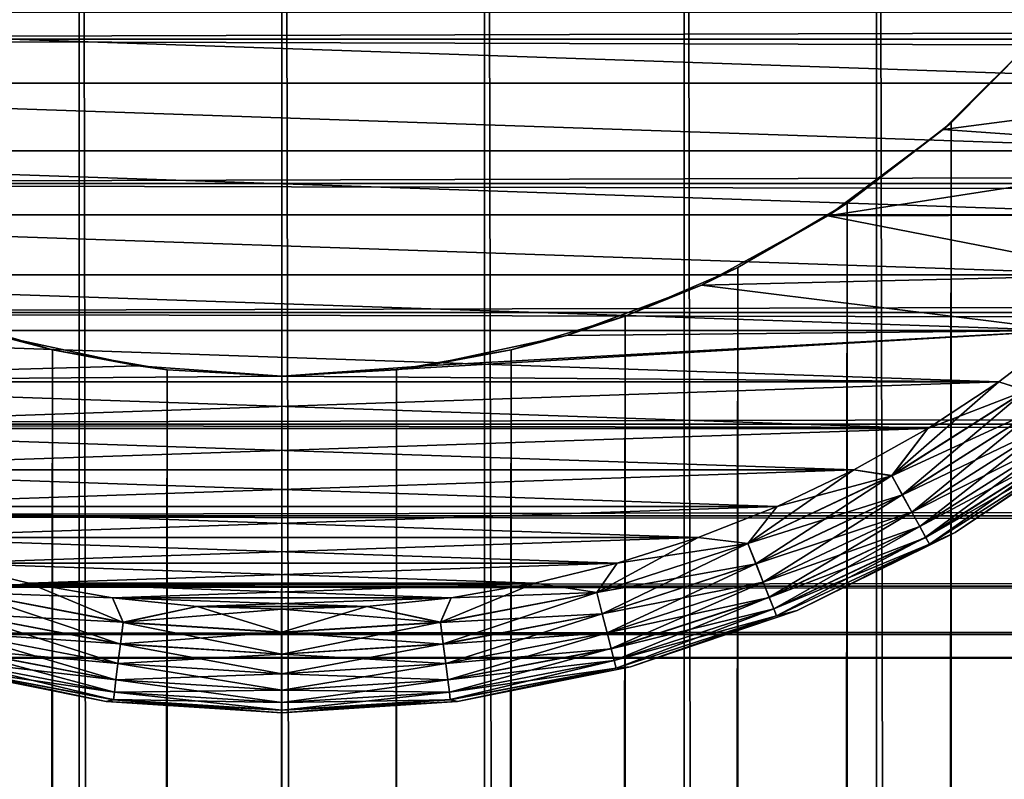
# Model space of a CAD drawing. Extents: x -265 to 265, y 0 to 1027.
# Tile 189 of 256: x -253 to -243, y 986 to 994. Entities that reach past the tile are written whole.
import ezdxf

# ---------------------------------------------------------------- set-up
doc = ezdxf.new("R2010")
doc.units = 0
doc.header["$LTSCALE"] = 41.718519
for name, color, linetype in [('4', 7, 'CONTINUOUS'), ('67', 7, 'CONTINUOUS'), ('68', 7, 'CONTINUOUS'), ('73', 7, 'CONTINUOUS'), ('74', 7, 'CONTINUOUS'), ('77', 7, 'CONTINUOUS'), ('78', 7, 'CONTINUOUS'), ('79', 7, 'CONTINUOUS'), ('80', 7, 'CONTINUOUS'), ('83', 7, 'CONTINUOUS'), ('84', 7, 'CONTINUOUS'), ('87', 7, 'CONTINUOUS'), ('88', 7, 'CONTINUOUS')]:
    doc.layers.add(name, color=color, linetype=linetype)

msp = doc.modelspace()

# ---------------------------------------------------------------- linework, layer by layer
at = {"layer": '4', "color": 7, "linetype": 'CONTINUOUS'}
for points in [[(-263, 993.5052, 16.8198), (-263, 995.02, 16.0349), (263, 993.5052, 16.8198), (-263, 993.5052, 16.8198)], [(263, 993.5052, 16.8198), (-263, 995.02, 16.0349), (263, 995.02, 16.0349), (263, 993.5052, 16.8198)], [(-263, 995.02, 38.9651), (-263, 993.5052, 38.1802), (263, 995.02, 38.9651), (-263, 995.02, 38.9651)], [(263, 995.02, 38.9651), (-263, 993.5052, 38.1802), (263, 993.5052, 38.1802), (263, 995.02, 38.9651)], [(-263, 992.1114, 17.8036), (-263, 993.5052, 16.8198), (263, 992.1114, 17.8036), (-263, 992.1114, 17.8036)], [(263, 992.1114, 17.8036), (-263, 993.5052, 16.8198), (263, 993.5052, 16.8198), (263, 992.1114, 17.8036)], [(-263, 993.5052, 38.1802), (-263, 992.1114, 37.1964), (263, 993.5052, 38.1802), (-263, 993.5052, 38.1802)], [(263, 993.5052, 38.1802), (-263, 992.1114, 37.1964), (263, 992.1114, 37.1964), (263, 993.5052, 38.1802)], [(-263, 990.8646, 18.9681), (-263, 992.1114, 17.8036), (263, 990.8646, 18.9681), (-263, 990.8646, 18.9681)], [(263, 990.8646, 18.9681), (-263, 992.1114, 17.8036), (263, 992.1114, 17.8036), (263, 990.8646, 18.9681)], [(-263, 992.1114, 37.1964), (-263, 990.8646, 36.0319), (263, 992.1114, 37.1964), (-263, 992.1114, 37.1964)], [(263, 992.1114, 37.1964), (-263, 990.8646, 36.0319), (263, 990.8646, 36.0319), (263, 992.1114, 37.1964)], [(-263, 989.7879, 20.2915), (-263, 990.8646, 18.9681), (263, 989.7879, 20.2915), (-263, 989.7879, 20.2915)], [(263, 989.7879, 20.2915), (-263, 990.8646, 18.9681), (263, 990.8646, 18.9681), (263, 989.7879, 20.2915)], [(-263, 990.8646, 36.0319), (-263, 989.7879, 34.7085), (263, 990.8646, 36.0319), (-263, 990.8646, 36.0319)], [(263, 990.8646, 36.0319), (-263, 989.7879, 34.7085), (263, 989.7879, 34.7085), (263, 990.8646, 36.0319)], [(-263, 988.9014, 21.7492), (-263, 989.7879, 20.2915), (263, 988.9014, 21.7492), (-263, 988.9014, 21.7492)], [(263, 988.9014, 21.7492), (-263, 989.7879, 20.2915), (263, 989.7879, 20.2915), (263, 988.9014, 21.7492)], [(-263, 989.7879, 34.7085), (-263, 988.9014, 33.2508), (263, 989.7879, 34.7085), (-263, 989.7879, 34.7085)], [(263, 989.7879, 34.7085), (-263, 988.9014, 33.2508), (263, 988.9014, 33.2508), (263, 989.7879, 34.7085)], [(-263, 988.2217, 23.314), (-263, 988.9014, 21.7492), (263, 988.2217, 23.314), (-263, 988.2217, 23.314)], [(263, 988.2217, 23.314), (-263, 988.9014, 21.7492), (263, 988.9014, 21.7492), (263, 988.2217, 23.314)], [(-263, 988.9014, 33.2508), (-263, 988.2217, 31.686), (263, 988.9014, 33.2508), (-263, 988.9014, 33.2508)], [(263, 988.9014, 33.2508), (-263, 988.2217, 31.686), (263, 988.2217, 31.686), (263, 988.9014, 33.2508)], [(-263, 987.7614, 24.9568), (-263, 988.2217, 23.314), (263, 987.7614, 24.9568), (-263, 987.7614, 24.9568)], [(263, 987.7614, 24.9568), (-263, 988.2217, 23.314), (263, 988.2217, 23.314), (263, 987.7614, 24.9568)], [(-263, 988.2217, 31.686), (-263, 987.7614, 30.0432), (263, 988.2217, 31.686), (-263, 988.2217, 31.686)], [(263, 988.2217, 31.686), (-263, 987.7614, 30.0432), (263, 987.7614, 30.0432), (263, 988.2217, 31.686)], [(-263, 987.5291, 26.647), (-263, 987.7614, 24.9568), (263, 987.5291, 26.647), (-263, 987.5291, 26.647)], [(263, 987.5291, 26.647), (-263, 987.7614, 24.9568), (263, 987.7614, 24.9568), (263, 987.5291, 26.647)], [(-263, 987.7614, 30.0432), (-263, 987.5291, 28.353), (263, 987.7614, 30.0432), (-263, 987.7614, 30.0432)], [(263, 987.7614, 30.0432), (-263, 987.5291, 28.353), (263, 987.5291, 28.353), (263, 987.7614, 30.0432)], [(-263, 987.5291, 28.353), (-263, 987.5291, 26.647), (263, 987.5291, 28.353), (-263, 987.5291, 28.353)], [(263, 987.5291, 28.353), (-263, 987.5291, 26.647), (263, 987.5291, 26.647), (263, 987.5291, 28.353)]]:
    msp.add_3dface(points, dxfattribs=at)
at = {"layer": '67', "color": 7, "linetype": 'CONTINUOUS'}
for points in [[(-253.8823, 1, 14.4889), (-251.9579, 1, 14.8717), (-253.8823, 1019, 14.4889), (-253.8823, 1, 14.4889)], [(-253.8823, 1019, 14.4889), (-251.9579, 1, 14.8717), (-251.9579, 1019, 14.8717), (-253.8823, 1019, 14.4889)], [(-251.9579, 1, 14.8717), (-250, 1, 15), (-251.9579, 1019, 14.8717), (-251.9579, 1, 14.8717)], [(-251.9579, 1019, 14.8717), (-250, 1, 15), (-250, 1019, 15), (-251.9579, 1019, 14.8717)], [(-250, 1, 15), (-248.0421, 1, 14.8717), (-250, 1019, 15), (-250, 1, 15)], [(-250, 1019, 15), (-248.0421, 1, 14.8717), (-248.0421, 1019, 14.8717), (-250, 1019, 15)], [(-248.0421, 1, 14.8717), (-246.1177, 1, 14.4889), (-248.0421, 1019, 14.8717), (-248.0421, 1, 14.8717)], [(-248.0421, 1019, 14.8717), (-246.1177, 1, 14.4889), (-246.1177, 1019, 14.4889), (-248.0421, 1019, 14.8717)], [(-246.1177, 1, 14.4889), (-244.2597, 1, 13.8582), (-246.1177, 1019, 14.4889), (-246.1177, 1, 14.4889)], [(-246.1177, 1019, 14.4889), (-244.2597, 1, 13.8582), (-244.2597, 1019, 13.8582), (-246.1177, 1019, 14.4889)], [(-244.2597, 1, 13.8582), (-242.5, 1, 12.9904), (-244.2597, 1019, 13.8582), (-244.2597, 1, 13.8582)], [(-244.2597, 1019, 13.8582), (-242.5, 1, 12.9904), (-242.5, 1019, 12.9904), (-244.2597, 1019, 13.8582)]]:
    msp.add_3dface(points, dxfattribs=at)
at = {"layer": '68', "color": 7, "linetype": 'CONTINUOUS'}
for points in [[(-243.5387, 992.6984, -13.537), (-242.6263, 993.621, -13.0625), (-243.5387, 27.3016, -13.537), (-243.5387, 992.6984, -13.537)], [(-243.5387, 27.3016, -13.537), (-242.6263, 993.621, -13.0625), (-242.6263, 26.379, -13.0625), (-243.5387, 27.3016, -13.537)], [(-244.5416, 991.9211, -13.9716), (-243.5387, 992.6984, -13.537), (-244.5416, 28.0789, -13.9716), (-244.5416, 991.9211, -13.9716)], [(-244.5416, 28.0789, -13.9716), (-243.5387, 992.6984, -13.537), (-243.5387, 27.3016, -13.537), (-244.5416, 28.0789, -13.9716)], [(-245.5991, 991.2997, -14.3399), (-244.5416, 991.9211, -13.9716), (-245.5991, 28.7003, -14.3399), (-245.5991, 991.2997, -14.3399)], [(-245.5991, 28.7003, -14.3399), (-244.5416, 991.9211, -13.9716), (-244.5416, 28.0789, -13.9716), (-245.5991, 28.7003, -14.3399)], [(-246.6856, 990.8306, -14.6292), (-245.5991, 991.2997, -14.3399), (-246.6856, 29.1694, -14.6292), (-246.6856, 990.8306, -14.6292)], [(-246.6856, 29.1694, -14.6292), (-245.5991, 991.2997, -14.3399), (-245.5991, 28.7003, -14.3399), (-246.6856, 29.1694, -14.6292)], [(-253.3144, 990.8306, -14.6292), (-252.2139, 990.5047, -14.8357), (-253.3144, 29.1694, -14.6292), (-253.3144, 990.8306, -14.6292)], [(-247.7861, 990.5047, -14.8357), (-246.6856, 990.8306, -14.6292), (-247.7861, 29.4953, -14.8357), (-247.7861, 990.5047, -14.8357)], [(-247.7861, 29.4953, -14.8357), (-246.6856, 990.8306, -14.6292), (-246.6856, 29.1694, -14.6292), (-247.7861, 29.4953, -14.8357)], [(-253.3144, 29.1694, -14.6292), (-252.2139, 990.5047, -14.8357), (-252.2139, 29.4953, -14.8357), (-253.3144, 29.1694, -14.6292)], [(-252.2139, 990.5047, -14.8357), (-251.108, 990.3132, -14.959), (-252.2139, 29.4953, -14.8357), (-252.2139, 990.5047, -14.8357)], [(-248.892, 990.3132, -14.959), (-247.7861, 990.5047, -14.8357), (-248.892, 29.6868, -14.959), (-248.892, 990.3132, -14.959)], [(-248.892, 29.6868, -14.959), (-247.7861, 990.5047, -14.8357), (-247.7861, 29.4953, -14.8357), (-248.892, 29.6868, -14.959)], [(-252.2139, 29.4953, -14.8357), (-251.108, 990.3132, -14.959), (-251.108, 29.6868, -14.959), (-252.2139, 29.4953, -14.8357)], [(-251.108, 990.3132, -14.959), (-250, 990.25, -15), (-251.108, 29.6868, -14.959), (-251.108, 990.3132, -14.959)], [(-251.108, 29.6868, -14.959), (-250, 990.25, -15), (-250, 29.75, -15), (-251.108, 29.6868, -14.959)], [(-250, 990.25, -15), (-248.892, 990.3132, -14.959), (-250, 29.75, -15), (-250, 990.25, -15)], [(-250, 29.75, -15), (-248.892, 990.3132, -14.959), (-248.892, 29.6868, -14.959), (-250, 29.75, -15)]]:
    msp.add_3dface(points, dxfattribs=at)
at = {"layer": '73', "color": 7, "linetype": 'CONTINUOUS'}
for points in [[(-252.2139, 990.5047, -14.8357), (-253.3144, 990.8306, -14.6292), (-252.7469, 990.6449, -25), (-252.2139, 990.5047, -14.8357)], [(-251.3876, 990.3492, -25), (-252.2139, 990.5047, -14.8357), (-252.7469, 990.6449, -25), (-251.3876, 990.3492, -25)], [(-251.108, 990.3132, -14.959), (-252.2139, 990.5047, -14.8357), (-251.3876, 990.3492, -25), (-251.108, 990.3132, -14.959)], [(-250, 990.25, -25), (-251.108, 990.3132, -14.959), (-251.3876, 990.3492, -25), (-250, 990.25, -25)], [(-250, 990.25, -15), (-251.108, 990.3132, -14.959), (-250, 990.25, -25), (-250, 990.25, -15)]]:
    msp.add_3dface(points, dxfattribs=at)
at = {"layer": '74', "color": 7, "linetype": 'CONTINUOUS'}
for points in [[(-242.6314, 993.6151, -25), (-243.5387, 992.6984, -13.537), (-243.6151, 992.6314, -25), (-242.6314, 993.6151, -25)], [(-242.6263, 993.621, -13.0625), (-243.5387, 992.6984, -13.537), (-242.6314, 993.6151, -25), (-242.6263, 993.621, -13.0625)], [(-243.6151, 992.6314, -25), (-244.5416, 991.9211, -13.9716), (-244.7288, 991.7978, -25), (-243.6151, 992.6314, -25)], [(-243.5387, 992.6984, -13.537), (-244.5416, 991.9211, -13.9716), (-243.6151, 992.6314, -25), (-243.5387, 992.6984, -13.537)], [(-244.5416, 991.9211, -13.9716), (-245.5991, 991.2997, -14.3399), (-244.7288, 991.7978, -25), (-244.5416, 991.9211, -13.9716)], [(-244.7288, 991.7978, -25), (-245.5991, 991.2997, -14.3399), (-245.9497, 991.1311, -25), (-244.7288, 991.7978, -25)], [(-245.5991, 991.2997, -14.3399), (-246.6856, 990.8306, -14.6292), (-245.9497, 991.1311, -25), (-245.5991, 991.2997, -14.3399)], [(-245.9497, 991.1311, -25), (-246.6856, 990.8306, -14.6292), (-247.2531, 990.6449, -25), (-245.9497, 991.1311, -25)], [(-246.6856, 990.8306, -14.6292), (-247.7861, 990.5047, -14.8357), (-247.2531, 990.6449, -25), (-246.6856, 990.8306, -14.6292)], [(-247.2531, 990.6449, -25), (-247.7861, 990.5047, -14.8357), (-248.6124, 990.3492, -25), (-247.2531, 990.6449, -25)], [(-247.7861, 990.5047, -14.8357), (-248.892, 990.3132, -14.959), (-248.6124, 990.3492, -25), (-247.7861, 990.5047, -14.8357)], [(-248.892, 990.3132, -14.959), (-250, 990.25, -15), (-248.6124, 990.3492, -25), (-248.892, 990.3132, -14.959)], [(-250, 990.25, -15), (-250, 990.25, -25), (-248.6124, 990.3492, -25), (-250, 990.25, -15)]]:
    msp.add_3dface(points, dxfattribs=at)
at = {"layer": '77', "color": 7, "linetype": 'CONTINUOUS'}
for points in [[(-242.6314, 993.6151, -25), (-243.6151, 992.6314, -25), (-240.1964, 993.0798, -25), (-242.6314, 993.6151, -25)], [(-240.1964, 993.0798, -25), (-243.6151, 992.6314, -25), (-240.6915, 992.4269, -25), (-240.1964, 993.0798, -25)], [(-243.6151, 992.6314, -25), (-244.7288, 991.7978, -25), (-240.6915, 992.4269, -25), (-243.6151, 992.6314, -25)], [(-240.6915, 992.4269, -25), (-244.7288, 991.7978, -25), (-241.23, 991.8093, -25), (-240.6915, 992.4269, -25)], [(-244.7288, 991.7978, -25), (-245.9497, 991.1311, -25), (-241.8094, 991.2299, -25), (-244.7288, 991.7978, -25)], [(-241.23, 991.8093, -25), (-244.7288, 991.7978, -25), (-241.8094, 991.2299, -25), (-241.23, 991.8093, -25)], [(-241.8094, 991.2299, -25), (-245.9497, 991.1311, -25), (-242.427, 990.6914, -25), (-241.8094, 991.2299, -25)], [(-245.9497, 991.1311, -25), (-247.2531, 990.6449, -25), (-242.427, 990.6914, -25), (-245.9497, 991.1311, -25)], [(-251.3876, 990.3492, -25), (-252.7469, 990.6449, -25), (-256.9201, 990.1963, -25), (-251.3876, 990.3492, -25)], [(-248.6124, 990.3492, -25), (-250, 990.25, -25), (-242.427, 990.6914, -25), (-248.6124, 990.3492, -25)], [(-242.427, 990.6914, -25), (-250, 990.25, -25), (-243.0799, 990.1963, -25), (-242.427, 990.6914, -25)], [(-247.2531, 990.6449, -25), (-248.6124, 990.3492, -25), (-242.427, 990.6914, -25), (-247.2531, 990.6449, -25)], [(-250, 990.25, -25), (-251.3876, 990.3492, -25), (-256.9201, 990.1963, -25), (-250, 990.25, -25)], [(-250, 990.25, -25), (-256.9201, 990.1963, -25), (-243.0799, 990.1963, -25), (-250, 990.25, -25)], [(-256.9201, 990.1963, -25), (-256.235, 989.7469, -25), (-243.0799, 990.1963, -25), (-256.9201, 990.1963, -25)], [(-243.0799, 990.1963, -25), (-256.235, 989.7469, -25), (-243.765, 989.7469, -25), (-243.0799, 990.1963, -25)], [(-256.235, 989.7469, -25), (-255.5207, 989.3454, -25), (-243.765, 989.7469, -25), (-256.235, 989.7469, -25)], [(-243.765, 989.7469, -25), (-255.5207, 989.3454, -25), (-244.4793, 989.3454, -25), (-243.765, 989.7469, -25)], [(-255.5207, 989.3454, -25), (-254.7808, 988.9934, -25), (-244.4793, 989.3454, -25), (-255.5207, 989.3454, -25)], [(-244.4793, 989.3454, -25), (-254.7808, 988.9934, -25), (-245.2192, 988.9934, -25), (-244.4793, 989.3454, -25)], [(-254.7808, 988.9934, -25), (-254.0185, 988.6929, -25), (-245.2192, 988.9934, -25), (-254.7808, 988.9934, -25)], [(-245.2192, 988.9934, -25), (-254.0185, 988.6929, -25), (-245.9815, 988.6929, -25), (-245.2192, 988.9934, -25)], [(-254.0185, 988.6929, -25), (-253.2375, 988.445, -25), (-245.9815, 988.6929, -25), (-254.0185, 988.6929, -25)], [(-245.9815, 988.6929, -25), (-253.2375, 988.445, -25), (-246.7625, 988.445, -25), (-245.9815, 988.6929, -25)], [(-253.2375, 988.445, -25), (-252.4414, 988.251, -25), (-246.7625, 988.445, -25), (-253.2375, 988.445, -25)], [(-246.7625, 988.445, -25), (-252.4414, 988.251, -25), (-247.5586, 988.251, -25), (-246.7625, 988.445, -25)], [(-252.4414, 988.251, -25), (-251.634, 988.1118, -25), (-247.5586, 988.251, -25), (-252.4414, 988.251, -25)], [(-247.5586, 988.251, -25), (-251.634, 988.1118, -25), (-248.366, 988.1118, -25), (-247.5586, 988.251, -25)], [(-251.634, 988.1118, -25), (-250.8189, 988.028, -25), (-248.366, 988.1118, -25), (-251.634, 988.1118, -25)], [(-248.366, 988.1118, -25), (-250.8189, 988.028, -25), (-249.1811, 988.028, -25), (-248.366, 988.1118, -25)], [(-250.8189, 988.028, -25), (-250, 988, -25), (-249.1811, 988.028, -25), (-250.8189, 988.028, -25)]]:
    msp.add_3dface(points, dxfattribs=at)
at = {"layer": '78', "color": 7, "linetype": 'CONTINUOUS'}
for points in [[(-259.8036, 993.0798, -75), (-260.253, 993.765, -75), (-240.1964, 993.0798, -75), (-259.8036, 993.0798, -75)], [(-240.1964, 993.0798, -75), (-260.253, 993.765, -75), (-239.747, 993.765, -75), (-240.1964, 993.0798, -75)], [(-259.3085, 992.4269, -75), (-259.8036, 993.0798, -75), (-240.6915, 992.4269, -75), (-259.3085, 992.4269, -75)], [(-240.6915, 992.4269, -75), (-259.8036, 993.0798, -75), (-240.1964, 993.0798, -75), (-240.6915, 992.4269, -75)], [(-258.77, 991.8093, -75), (-259.3085, 992.4269, -75), (-241.23, 991.8093, -75), (-258.77, 991.8093, -75)], [(-241.23, 991.8093, -75), (-259.3085, 992.4269, -75), (-240.6915, 992.4269, -75), (-241.23, 991.8093, -75)], [(-258.1906, 991.2299, -75), (-258.77, 991.8093, -75), (-241.8094, 991.2299, -75), (-258.1906, 991.2299, -75)], [(-241.8094, 991.2299, -75), (-258.77, 991.8093, -75), (-241.23, 991.8093, -75), (-241.8094, 991.2299, -75)], [(-257.573, 990.6914, -75), (-258.1906, 991.2299, -75), (-242.427, 990.6914, -75), (-257.573, 990.6914, -75)], [(-242.427, 990.6914, -75), (-258.1906, 991.2299, -75), (-241.8094, 991.2299, -75), (-242.427, 990.6914, -75)], [(-256.9201, 990.1963, -75), (-257.573, 990.6914, -75), (-243.0799, 990.1963, -75), (-256.9201, 990.1963, -75)], [(-243.0799, 990.1963, -75), (-257.573, 990.6914, -75), (-242.427, 990.6914, -75), (-243.0799, 990.1963, -75)], [(-256.235, 989.7469, -75), (-256.9201, 990.1963, -75), (-243.765, 989.7469, -75), (-256.235, 989.7469, -75)], [(-243.765, 989.7469, -75), (-256.9201, 990.1963, -75), (-243.0799, 990.1963, -75), (-243.765, 989.7469, -75)], [(-255.5207, 989.3454, -75), (-256.235, 989.7469, -75), (-244.4793, 989.3454, -75), (-255.5207, 989.3454, -75)], [(-244.4793, 989.3454, -75), (-256.235, 989.7469, -75), (-243.765, 989.7469, -75), (-244.4793, 989.3454, -75)], [(-254.7808, 988.9934, -75), (-255.5207, 989.3454, -75), (-245.2192, 988.9934, -75), (-254.7808, 988.9934, -75)], [(-245.2192, 988.9934, -75), (-255.5207, 989.3454, -75), (-244.4793, 989.3454, -75), (-245.2192, 988.9934, -75)], [(-254.0185, 988.6929, -75), (-254.7808, 988.9934, -75), (-245.9815, 988.6929, -75), (-254.0185, 988.6929, -75)], [(-245.9815, 988.6929, -75), (-254.7808, 988.9934, -75), (-245.2192, 988.9934, -75), (-245.9815, 988.6929, -75)], [(-253.2375, 988.445, -75), (-254.0185, 988.6929, -75), (-246.7625, 988.445, -75), (-253.2375, 988.445, -75)], [(-246.7625, 988.445, -75), (-254.0185, 988.6929, -75), (-245.9815, 988.6929, -75), (-246.7625, 988.445, -75)], [(-252.4414, 988.251, -75), (-253.2375, 988.445, -75), (-247.5586, 988.251, -75), (-252.4414, 988.251, -75)], [(-247.5586, 988.251, -75), (-253.2375, 988.445, -75), (-246.7625, 988.445, -75), (-247.5586, 988.251, -75)], [(-251.634, 988.1118, -75), (-252.4414, 988.251, -75), (-248.366, 988.1118, -75), (-251.634, 988.1118, -75)], [(-248.366, 988.1118, -75), (-252.4414, 988.251, -75), (-247.5586, 988.251, -75), (-248.366, 988.1118, -75)], [(-250.8189, 988.028, -75), (-251.634, 988.1118, -75), (-249.1811, 988.028, -75), (-250.8189, 988.028, -75)], [(-249.1811, 988.028, -75), (-251.634, 988.1118, -75), (-248.366, 988.1118, -75), (-249.1811, 988.028, -75)], [(-250, 988, -75), (-250.8189, 988.028, -75), (-249.1811, 988.028, -75), (-250, 988, -75)]]:
    msp.add_3dface(points, dxfattribs=at)
at = {"layer": '79', "color": 7, "linetype": 'CONTINUOUS'}
for points in [[(-253.3646, 987.443, -74), (-251.6968, 987.1112, -74), (-253.3646, 987.443, -26), (-253.3646, 987.443, -74)], [(-253.3646, 987.443, -26), (-251.6968, 987.1112, -74), (-251.6968, 987.1112, -26), (-253.3646, 987.443, -26)], [(-251.6968, 987.1112, -74), (-250, 987, -74), (-251.6968, 987.1112, -26), (-251.6968, 987.1112, -74)], [(-251.6968, 987.1112, -26), (-250, 987, -74), (-250, 987, -26), (-251.6968, 987.1112, -26)]]:
    msp.add_3dface(points, dxfattribs=at)
at = {"layer": '80', "color": 7, "linetype": 'CONTINUOUS'}
for points in [[(-243.5, 988.7417, -74), (-242.0861, 989.6864, -74), (-243.5, 988.7417, -26), (-243.5, 988.7417, -74)], [(-243.5, 988.7417, -26), (-242.0861, 989.6864, -74), (-242.0861, 989.6864, -26), (-243.5, 988.7417, -26)], [(-245.0251, 987.9896, -74), (-243.5, 988.7417, -74), (-245.0251, 987.9896, -26), (-245.0251, 987.9896, -74)], [(-245.0251, 987.9896, -26), (-243.5, 988.7417, -74), (-243.5, 988.7417, -26), (-245.0251, 987.9896, -26)], [(-246.6354, 987.443, -74), (-245.0251, 987.9896, -74), (-246.6354, 987.443, -26), (-246.6354, 987.443, -74)], [(-246.6354, 987.443, -26), (-245.0251, 987.9896, -74), (-245.0251, 987.9896, -26), (-246.6354, 987.443, -26)], [(-248.3032, 987.1112, -74), (-246.6354, 987.443, -74), (-248.3032, 987.1112, -26), (-248.3032, 987.1112, -74)], [(-248.3032, 987.1112, -26), (-246.6354, 987.443, -74), (-246.6354, 987.443, -26), (-248.3032, 987.1112, -26)], [(-250, 987, -26), (-250, 987, -74), (-248.3032, 987.1112, -74), (-250, 987, -26)], [(-250, 987, -26), (-248.3032, 987.1112, -74), (-248.3032, 987.1112, -26), (-250, 987, -26)]]:
    msp.add_3dface(points, dxfattribs=at)
at = {"layer": '83', "color": 7, "linetype": 'CONTINUOUS'}
for points in [[(-253.2375, 988.445, -75), (-252.4414, 988.251, -75), (-253.0393, 988.1625, -74.9752), (-253.2375, 988.445, -75)], [(-252.4414, 988.251, -75), (-251.634, 988.1118, -75), (-253.0393, 988.1625, -74.9752), (-252.4414, 988.251, -75)], [(-253.0393, 988.1625, -74.9752), (-251.5318, 987.8749, -74.9752), (-253.092, 987.9575, -74.9014), (-253.0393, 988.1625, -74.9752)], [(-253.0393, 988.1625, -74.9752), (-251.634, 988.1118, -75), (-251.5318, 987.8749, -74.9752), (-253.0393, 988.1625, -74.9752)], [(-251.634, 988.1118, -75), (-250.8189, 988.028, -75), (-251.5318, 987.8749, -74.9752), (-251.634, 988.1118, -75)], [(-253.092, 987.9575, -74.9014), (-251.5583, 987.665, -74.9014), (-253.1392, 987.7736, -74.7823), (-253.092, 987.9575, -74.9014)], [(-253.092, 987.9575, -74.9014), (-251.5318, 987.8749, -74.9752), (-251.5583, 987.665, -74.9014), (-253.092, 987.9575, -74.9014)], [(-250.8189, 988.028, -75), (-250, 988, -75), (-251.5318, 987.8749, -74.9752), (-250.8189, 988.028, -75)], [(-251.5318, 987.8749, -74.9752), (-250, 988, -75), (-250, 987.7786, -74.9752), (-251.5318, 987.8749, -74.9752)], [(-251.5318, 987.8749, -74.9752), (-250, 987.7786, -74.9752), (-251.5583, 987.665, -74.9014), (-251.5318, 987.8749, -74.9752)], [(-253.1392, 987.7736, -74.7823), (-251.5821, 987.4766, -74.7823), (-253.1786, 987.62, -74.6238), (-253.1392, 987.7736, -74.7823)], [(-253.1392, 987.7736, -74.7823), (-251.5583, 987.665, -74.9014), (-251.5821, 987.4766, -74.7823), (-253.1392, 987.7736, -74.7823)], [(-251.5583, 987.665, -74.9014), (-250, 987.7786, -74.9752), (-250, 987.5669, -74.9014), (-251.5583, 987.665, -74.9014)], [(-253.1786, 987.62, -74.6238), (-251.602, 987.3192, -74.6238), (-253.2083, 987.5044, -74.4341), (-253.1786, 987.62, -74.6238)], [(-253.1786, 987.62, -74.6238), (-251.5821, 987.4766, -74.7823), (-251.602, 987.3192, -74.6238), (-253.1786, 987.62, -74.6238)], [(-251.5583, 987.665, -74.9014), (-250, 987.5669, -74.9014), (-251.5821, 987.4766, -74.7823), (-251.5583, 987.665, -74.9014)], [(-253.2083, 987.5044, -74.4341), (-251.6169, 987.2009, -74.4341), (-253.2267, 987.4327, -74.2225), (-253.2083, 987.5044, -74.4341)], [(-253.2083, 987.5044, -74.4341), (-251.602, 987.3192, -74.6238), (-251.6169, 987.2009, -74.4341), (-253.2083, 987.5044, -74.4341)], [(-251.5821, 987.4766, -74.7823), (-250, 987.5669, -74.9014), (-250, 987.377, -74.7823), (-251.5821, 987.4766, -74.7823)], [(-251.6968, 987.1112, -74), (-253.3646, 987.443, -74), (-253.2267, 987.4327, -74.2225), (-251.6968, 987.1112, -74)], [(-251.6968, 987.1112, -74), (-253.2267, 987.4327, -74.2225), (-251.6262, 987.1274, -74.2225), (-251.6968, 987.1112, -74)], [(-253.2267, 987.4327, -74.2225), (-251.6169, 987.2009, -74.4341), (-251.6262, 987.1274, -74.2225), (-253.2267, 987.4327, -74.2225)], [(-251.5821, 987.4766, -74.7823), (-250, 987.377, -74.7823), (-251.602, 987.3192, -74.6238), (-251.5821, 987.4766, -74.7823)], [(-251.602, 987.3192, -74.6238), (-250, 987.2184, -74.6238), (-251.6169, 987.2009, -74.4341), (-251.602, 987.3192, -74.6238)], [(-251.602, 987.3192, -74.6238), (-250, 987.377, -74.7823), (-250, 987.2184, -74.6238), (-251.602, 987.3192, -74.6238)], [(-251.6169, 987.2009, -74.4341), (-250, 987.0991, -74.4341), (-251.6262, 987.1274, -74.2225), (-251.6169, 987.2009, -74.4341)], [(-251.6169, 987.2009, -74.4341), (-250, 987.2184, -74.6238), (-250, 987.0991, -74.4341), (-251.6169, 987.2009, -74.4341)], [(-251.6968, 987.1112, -74), (-251.6262, 987.1274, -74.2225), (-250, 987.0251, -74.2225), (-251.6968, 987.1112, -74)], [(-250, 987, -74), (-251.6968, 987.1112, -74), (-250, 987.0251, -74.2225), (-250, 987, -74)], [(-251.6262, 987.1274, -74.2225), (-250, 987.0991, -74.4341), (-250, 987.0251, -74.2225), (-251.6262, 987.1274, -74.2225)]]:
    msp.add_3dface(points, dxfattribs=at)
at = {"layer": '84', "color": 7, "linetype": 'CONTINUOUS'}
for points in [[(-243.0799, 990.1963, -75), (-242.427, 990.6914, -75), (-242.8164, 990.1127, -74.9752), (-243.0799, 990.1963, -75)], [(-243.765, 989.7469, -75), (-243.0799, 990.1963, -75), (-244.1123, 989.2903, -74.9752), (-243.765, 989.7469, -75)], [(-244.1123, 989.2903, -74.9752), (-243.0799, 990.1963, -75), (-242.8164, 990.1127, -74.9752), (-244.1123, 989.2903, -74.9752)], [(-244.1123, 989.2903, -74.9752), (-242.8164, 990.1127, -74.9752), (-244.0103, 989.1048, -74.9014), (-244.1123, 989.2903, -74.9752)], [(-244.0103, 989.1048, -74.9014), (-242.8164, 990.1127, -74.9752), (-242.692, 989.9414, -74.9014), (-244.0103, 989.1048, -74.9014)], [(-244.0103, 989.1048, -74.9014), (-242.692, 989.9414, -74.9014), (-243.9188, 988.9384, -74.7823), (-244.0103, 989.1048, -74.9014)], [(-243.9188, 988.9384, -74.7823), (-242.692, 989.9414, -74.9014), (-242.5804, 989.7878, -74.7823), (-243.9188, 988.9384, -74.7823)], [(-243.9188, 988.9384, -74.7823), (-242.5804, 989.7878, -74.7823), (-243.8424, 988.7994, -74.6238), (-243.9188, 988.9384, -74.7823)], [(-243.8424, 988.7994, -74.6238), (-242.5804, 989.7878, -74.7823), (-242.4872, 989.6595, -74.6238), (-243.8424, 988.7994, -74.6238)], [(-244.4793, 989.3454, -75), (-243.765, 989.7469, -75), (-244.1123, 989.2903, -74.9752), (-244.4793, 989.3454, -75)], [(-242.0861, 989.6864, -74), (-243.5, 988.7417, -74), (-242.3735, 989.5031, -74.2225), (-242.0861, 989.6864, -74)], [(-243.8424, 988.7994, -74.6238), (-242.4872, 989.6595, -74.6238), (-243.785, 988.6949, -74.4341), (-243.8424, 988.7994, -74.6238)], [(-243.785, 988.6949, -74.4341), (-242.4872, 989.6595, -74.6238), (-242.4171, 989.563, -74.4341), (-243.785, 988.6949, -74.4341)], [(-243.785, 988.6949, -74.4341), (-242.4171, 989.563, -74.4341), (-243.7493, 988.63, -74.2225), (-243.785, 988.6949, -74.4341)], [(-243.7493, 988.63, -74.2225), (-242.4171, 989.563, -74.4341), (-242.3735, 989.5031, -74.2225), (-243.7493, 988.63, -74.2225)], [(-243.5, 988.7417, -74), (-243.7493, 988.63, -74.2225), (-242.3735, 989.5031, -74.2225), (-243.5, 988.7417, -74)], [(-245.2192, 988.9934, -75), (-244.4793, 989.3454, -75), (-245.501, 988.6368, -74.9752), (-245.2192, 988.9934, -75)], [(-245.501, 988.6368, -74.9752), (-244.4793, 989.3454, -75), (-244.1123, 989.2903, -74.9752), (-245.501, 988.6368, -74.9752)], [(-245.501, 988.6368, -74.9752), (-244.1123, 989.2903, -74.9752), (-245.4231, 988.44, -74.9014), (-245.501, 988.6368, -74.9752)], [(-245.4231, 988.44, -74.9014), (-244.1123, 989.2903, -74.9752), (-244.0103, 989.1048, -74.9014), (-245.4231, 988.44, -74.9014)], [(-245.4231, 988.44, -74.9014), (-244.0103, 989.1048, -74.9014), (-245.3532, 988.2635, -74.7823), (-245.4231, 988.44, -74.9014)], [(-245.3532, 988.2635, -74.7823), (-244.0103, 989.1048, -74.9014), (-243.9188, 988.9384, -74.7823), (-245.3532, 988.2635, -74.7823)], [(-245.9815, 988.6929, -75), (-245.2192, 988.9934, -75), (-245.501, 988.6368, -74.9752), (-245.9815, 988.6929, -75)], [(-245.3532, 988.2635, -74.7823), (-243.9188, 988.9384, -74.7823), (-245.2948, 988.116, -74.6238), (-245.3532, 988.2635, -74.7823)], [(-245.2948, 988.116, -74.6238), (-243.9188, 988.9384, -74.7823), (-243.8424, 988.7994, -74.6238), (-245.2948, 988.116, -74.6238)], [(-245.2948, 988.116, -74.6238), (-243.8424, 988.7994, -74.6238), (-245.2509, 988.0051, -74.4341), (-245.2948, 988.116, -74.6238)], [(-245.2509, 988.0051, -74.4341), (-243.8424, 988.7994, -74.6238), (-243.785, 988.6949, -74.4341), (-245.2509, 988.0051, -74.4341)], [(-243.5, 988.7417, -74), (-245.0251, 987.9896, -74), (-243.7493, 988.63, -74.2225), (-243.5, 988.7417, -74)], [(-246.7625, 988.445, -75), (-245.9815, 988.6929, -75), (-246.9607, 988.1625, -74.9752), (-246.7625, 988.445, -75)], [(-246.9607, 988.1625, -74.9752), (-245.9815, 988.6929, -75), (-245.501, 988.6368, -74.9752), (-246.9607, 988.1625, -74.9752)], [(-246.9607, 988.1625, -74.9752), (-245.501, 988.6368, -74.9752), (-246.908, 987.9575, -74.9014), (-246.9607, 988.1625, -74.9752)], [(-246.908, 987.9575, -74.9014), (-245.501, 988.6368, -74.9752), (-245.4231, 988.44, -74.9014), (-246.908, 987.9575, -74.9014)], [(-245.2509, 988.0051, -74.4341), (-243.785, 988.6949, -74.4341), (-245.2236, 987.9362, -74.2225), (-245.2509, 988.0051, -74.4341)], [(-245.2236, 987.9362, -74.2225), (-243.785, 988.6949, -74.4341), (-243.7493, 988.63, -74.2225), (-245.2236, 987.9362, -74.2225)], [(-245.0251, 987.9896, -74), (-245.2236, 987.9362, -74.2225), (-243.7493, 988.63, -74.2225), (-245.0251, 987.9896, -74)], [(-247.5586, 988.251, -75), (-246.7625, 988.445, -75), (-246.9607, 988.1625, -74.9752), (-247.5586, 988.251, -75)], [(-246.908, 987.9575, -74.9014), (-245.4231, 988.44, -74.9014), (-246.8608, 987.7736, -74.7823), (-246.908, 987.9575, -74.9014)], [(-246.8608, 987.7736, -74.7823), (-245.4231, 988.44, -74.9014), (-245.3532, 988.2635, -74.7823), (-246.8608, 987.7736, -74.7823)], [(-248.366, 988.1118, -75), (-247.5586, 988.251, -75), (-248.4682, 987.8749, -74.9752), (-248.366, 988.1118, -75)], [(-248.4682, 987.8749, -74.9752), (-247.5586, 988.251, -75), (-246.9607, 988.1625, -74.9752), (-248.4682, 987.8749, -74.9752)], [(-246.8608, 987.7736, -74.7823), (-245.3532, 988.2635, -74.7823), (-246.8214, 987.62, -74.6238), (-246.8608, 987.7736, -74.7823)], [(-246.8214, 987.62, -74.6238), (-245.3532, 988.2635, -74.7823), (-245.2948, 988.116, -74.6238), (-246.8214, 987.62, -74.6238)], [(-248.4682, 987.8749, -74.9752), (-246.9607, 988.1625, -74.9752), (-248.4417, 987.665, -74.9014), (-248.4682, 987.8749, -74.9752)], [(-248.4417, 987.665, -74.9014), (-246.9607, 988.1625, -74.9752), (-246.908, 987.9575, -74.9014), (-248.4417, 987.665, -74.9014)], [(-249.1811, 988.028, -75), (-248.366, 988.1118, -75), (-248.4682, 987.8749, -74.9752), (-249.1811, 988.028, -75)], [(-246.8214, 987.62, -74.6238), (-245.2948, 988.116, -74.6238), (-246.7917, 987.5044, -74.4341), (-246.8214, 987.62, -74.6238)], [(-246.7917, 987.5044, -74.4341), (-245.2948, 988.116, -74.6238), (-245.2509, 988.0051, -74.4341), (-246.7917, 987.5044, -74.4341)], [(-250, 988, -75), (-249.1811, 988.028, -75), (-250, 987.7786, -74.9752), (-250, 988, -75)], [(-250, 987.7786, -74.9752), (-249.1811, 988.028, -75), (-248.4682, 987.8749, -74.9752), (-250, 987.7786, -74.9752)], [(-248.4417, 987.665, -74.9014), (-246.908, 987.9575, -74.9014), (-248.4179, 987.4766, -74.7823), (-248.4417, 987.665, -74.9014)], [(-248.4179, 987.4766, -74.7823), (-246.908, 987.9575, -74.9014), (-246.8608, 987.7736, -74.7823), (-248.4179, 987.4766, -74.7823)], [(-246.7917, 987.5044, -74.4341), (-245.2509, 988.0051, -74.4341), (-246.7733, 987.4327, -74.2225), (-246.7917, 987.5044, -74.4341)], [(-246.7733, 987.4327, -74.2225), (-245.2509, 988.0051, -74.4341), (-245.2236, 987.9362, -74.2225), (-246.7733, 987.4327, -74.2225)], [(-245.0251, 987.9896, -74), (-246.6354, 987.443, -74), (-245.2236, 987.9362, -74.2225), (-245.0251, 987.9896, -74)], [(-250, 987.5669, -74.9014), (-250, 987.7786, -74.9752), (-248.4682, 987.8749, -74.9752), (-250, 987.5669, -74.9014)], [(-250, 987.5669, -74.9014), (-248.4682, 987.8749, -74.9752), (-248.4417, 987.665, -74.9014), (-250, 987.5669, -74.9014)], [(-246.6354, 987.443, -74), (-246.7733, 987.4327, -74.2225), (-245.2236, 987.9362, -74.2225), (-246.6354, 987.443, -74)], [(-248.4179, 987.4766, -74.7823), (-246.8608, 987.7736, -74.7823), (-248.398, 987.3192, -74.6238), (-248.4179, 987.4766, -74.7823)], [(-248.398, 987.3192, -74.6238), (-246.8608, 987.7736, -74.7823), (-246.8214, 987.62, -74.6238), (-248.398, 987.3192, -74.6238)], [(-250, 987.377, -74.7823), (-250, 987.5669, -74.9014), (-248.4417, 987.665, -74.9014), (-250, 987.377, -74.7823)], [(-250, 987.377, -74.7823), (-248.4417, 987.665, -74.9014), (-248.4179, 987.4766, -74.7823), (-250, 987.377, -74.7823)], [(-248.398, 987.3192, -74.6238), (-246.8214, 987.62, -74.6238), (-248.3831, 987.2009, -74.4341), (-248.398, 987.3192, -74.6238)], [(-248.3831, 987.2009, -74.4341), (-246.8214, 987.62, -74.6238), (-246.7917, 987.5044, -74.4341), (-248.3831, 987.2009, -74.4341)], [(-248.3831, 987.2009, -74.4341), (-246.7917, 987.5044, -74.4341), (-248.3738, 987.1274, -74.2225), (-248.3831, 987.2009, -74.4341)], [(-248.3738, 987.1274, -74.2225), (-246.7917, 987.5044, -74.4341), (-246.7733, 987.4327, -74.2225), (-248.3738, 987.1274, -74.2225)], [(-250, 987.2184, -74.6238), (-250, 987.377, -74.7823), (-248.4179, 987.4766, -74.7823), (-250, 987.2184, -74.6238)], [(-250, 987.2184, -74.6238), (-248.4179, 987.4766, -74.7823), (-248.398, 987.3192, -74.6238), (-250, 987.2184, -74.6238)], [(-248.3032, 987.1112, -74), (-248.3738, 987.1274, -74.2225), (-246.7733, 987.4327, -74.2225), (-248.3032, 987.1112, -74)], [(-246.6354, 987.443, -74), (-248.3032, 987.1112, -74), (-246.7733, 987.4327, -74.2225), (-246.6354, 987.443, -74)], [(-250, 987.0991, -74.4341), (-250, 987.2184, -74.6238), (-248.398, 987.3192, -74.6238), (-250, 987.0991, -74.4341)], [(-250, 987.0991, -74.4341), (-248.398, 987.3192, -74.6238), (-248.3831, 987.2009, -74.4341), (-250, 987.0991, -74.4341)], [(-250, 987.0251, -74.2225), (-250, 987.0991, -74.4341), (-248.3831, 987.2009, -74.4341), (-250, 987.0251, -74.2225)], [(-250, 987.0251, -74.2225), (-248.3831, 987.2009, -74.4341), (-248.3738, 987.1274, -74.2225), (-250, 987.0251, -74.2225)], [(-248.3032, 987.1112, -74), (-250, 987, -74), (-248.3738, 987.1274, -74.2225), (-248.3032, 987.1112, -74)], [(-250, 987, -74), (-250, 987.0251, -74.2225), (-248.3738, 987.1274, -74.2225), (-250, 987, -74)]]:
    msp.add_3dface(points, dxfattribs=at)
at = {"layer": '87', "color": 7, "linetype": 'CONTINUOUS'}
for points in [[(-252.4414, 988.251, -25), (-253.2375, 988.445, -25), (-253.0396, 988.1615, -25.0251), (-252.4414, 988.251, -25)], [(-251.5319, 987.8739, -25.0251), (-252.4414, 988.251, -25), (-253.0396, 988.1615, -25.0251), (-251.5319, 987.8739, -25.0251)], [(-251.634, 988.1118, -25), (-252.4414, 988.251, -25), (-251.5319, 987.8739, -25.0251), (-251.634, 988.1118, -25)], [(-251.5584, 987.664, -25.0991), (-253.0396, 988.1615, -25.0251), (-253.0922, 987.9566, -25.0991), (-251.5584, 987.664, -25.0991)], [(-251.5319, 987.8739, -25.0251), (-253.0396, 988.1615, -25.0251), (-251.5584, 987.664, -25.0991), (-251.5319, 987.8739, -25.0251)], [(-250.8189, 988.028, -25), (-251.634, 988.1118, -25), (-251.5319, 987.8739, -25.0251), (-250.8189, 988.028, -25)], [(-250, 987.7775, -25.0251), (-250.8189, 988.028, -25), (-251.5319, 987.8739, -25.0251), (-250, 987.7775, -25.0251)], [(-250, 988, -25), (-250.8189, 988.028, -25), (-250, 987.7775, -25.0251), (-250, 988, -25)], [(-251.5822, 987.4757, -25.2184), (-253.0922, 987.9566, -25.0991), (-253.1394, 987.7728, -25.2184), (-251.5822, 987.4757, -25.2184)], [(-251.5584, 987.664, -25.0991), (-253.0922, 987.9566, -25.0991), (-251.5822, 987.4757, -25.2184), (-251.5584, 987.664, -25.0991)], [(-250, 987.5659, -25.0991), (-251.5319, 987.8739, -25.0251), (-251.5584, 987.664, -25.0991), (-250, 987.5659, -25.0991)], [(-250, 987.7775, -25.0251), (-251.5319, 987.8739, -25.0251), (-250, 987.5659, -25.0991), (-250, 987.7775, -25.0251)], [(-251.602, 987.3185, -25.377), (-253.1394, 987.7728, -25.2184), (-253.1788, 987.6193, -25.377), (-251.602, 987.3185, -25.377)], [(-251.5822, 987.4757, -25.2184), (-253.1394, 987.7728, -25.2184), (-251.602, 987.3185, -25.377), (-251.5822, 987.4757, -25.2184)], [(-251.617, 987.2004, -25.5669), (-253.1788, 987.6193, -25.377), (-253.2084, 987.504, -25.5669), (-251.617, 987.2004, -25.5669)], [(-251.602, 987.3185, -25.377), (-253.1788, 987.6193, -25.377), (-251.617, 987.2004, -25.5669), (-251.602, 987.3185, -25.377)], [(-250, 987.3762, -25.2184), (-251.5584, 987.664, -25.0991), (-251.5822, 987.4757, -25.2184), (-250, 987.3762, -25.2184)], [(-250, 987.5659, -25.0991), (-251.5584, 987.664, -25.0991), (-250, 987.3762, -25.2184), (-250, 987.5659, -25.0991)], [(-251.6262, 987.1271, -25.7786), (-253.2084, 987.504, -25.5669), (-253.2268, 987.4325, -25.7786), (-251.6262, 987.1271, -25.7786)], [(-251.617, 987.2004, -25.5669), (-253.2084, 987.504, -25.5669), (-251.6262, 987.1271, -25.7786), (-251.617, 987.2004, -25.5669)], [(-253.3646, 987.443, -26), (-251.6968, 987.1112, -26), (-253.2268, 987.4325, -25.7786), (-253.3646, 987.443, -26)], [(-251.6968, 987.1112, -26), (-251.6262, 987.1271, -25.7786), (-253.2268, 987.4325, -25.7786), (-251.6968, 987.1112, -26)], [(-250, 987.2177, -25.377), (-251.5822, 987.4757, -25.2184), (-251.602, 987.3185, -25.377), (-250, 987.2177, -25.377)], [(-250, 987.3762, -25.2184), (-251.5822, 987.4757, -25.2184), (-250, 987.2177, -25.377), (-250, 987.3762, -25.2184)], [(-250, 987.0986, -25.5669), (-251.602, 987.3185, -25.377), (-251.617, 987.2004, -25.5669), (-250, 987.0986, -25.5669)], [(-250, 987.2177, -25.377), (-251.602, 987.3185, -25.377), (-250, 987.0986, -25.5669), (-250, 987.2177, -25.377)], [(-250, 987.0248, -25.7786), (-251.617, 987.2004, -25.5669), (-251.6262, 987.1271, -25.7786), (-250, 987.0248, -25.7786)], [(-250, 987.0986, -25.5669), (-251.617, 987.2004, -25.5669), (-250, 987.0248, -25.7786), (-250, 987.0986, -25.5669)], [(-251.6968, 987.1112, -26), (-250, 987, -26), (-251.6262, 987.1271, -25.7786), (-251.6968, 987.1112, -26)], [(-250, 987, -26), (-250, 987.0248, -25.7786), (-251.6262, 987.1271, -25.7786), (-250, 987, -26)]]:
    msp.add_3dface(points, dxfattribs=at)
at = {"layer": '88', "color": 7, "linetype": 'CONTINUOUS'}
for points in [[(-242.427, 990.6914, -25), (-243.0799, 990.1963, -25), (-242.8158, 990.1118, -25.0251), (-242.427, 990.6914, -25)], [(-243.0799, 990.1963, -25), (-243.765, 989.7469, -25), (-242.8158, 990.1118, -25.0251), (-243.0799, 990.1963, -25)], [(-242.8158, 990.1118, -25.0251), (-243.765, 989.7469, -25), (-244.1118, 989.2893, -25.0251), (-242.8158, 990.1118, -25.0251)], [(-242.8158, 990.1118, -25.0251), (-244.1118, 989.2893, -25.0251), (-242.6914, 989.9406, -25.0991), (-242.8158, 990.1118, -25.0251)], [(-242.6914, 989.9406, -25.0991), (-244.1118, 989.2893, -25.0251), (-244.0098, 989.1039, -25.0991), (-242.6914, 989.9406, -25.0991)], [(-242.6914, 989.9406, -25.0991), (-244.0098, 989.1039, -25.0991), (-242.5799, 989.7871, -25.2184), (-242.6914, 989.9406, -25.0991)], [(-242.5799, 989.7871, -25.2184), (-244.0098, 989.1039, -25.0991), (-243.9184, 988.9376, -25.2184), (-242.5799, 989.7871, -25.2184)], [(-242.5799, 989.7871, -25.2184), (-243.9184, 988.9376, -25.2184), (-242.4868, 989.6589, -25.377), (-242.5799, 989.7871, -25.2184)], [(-243.765, 989.7469, -25), (-244.4793, 989.3454, -25), (-244.1118, 989.2893, -25.0251), (-243.765, 989.7469, -25)], [(-243.5, 988.7417, -26), (-242.0861, 989.6864, -26), (-242.3734, 989.5029, -25.7786), (-243.5, 988.7417, -26)], [(-242.4868, 989.6589, -25.377), (-243.9184, 988.9376, -25.2184), (-243.8421, 988.7988, -25.377), (-242.4868, 989.6589, -25.377)], [(-242.4868, 989.6589, -25.377), (-243.8421, 988.7988, -25.377), (-242.4168, 989.5626, -25.5669), (-242.4868, 989.6589, -25.377)], [(-242.4168, 989.5626, -25.5669), (-243.8421, 988.7988, -25.377), (-243.7847, 988.6945, -25.5669), (-242.4168, 989.5626, -25.5669)], [(-242.4168, 989.5626, -25.5669), (-243.7847, 988.6945, -25.5669), (-242.3734, 989.5029, -25.7786), (-242.4168, 989.5626, -25.5669)], [(-242.3734, 989.5029, -25.7786), (-243.7847, 988.6945, -25.5669), (-243.7492, 988.6298, -25.7786), (-242.3734, 989.5029, -25.7786)], [(-243.5, 988.7417, -26), (-242.3734, 989.5029, -25.7786), (-243.7492, 988.6298, -25.7786), (-243.5, 988.7417, -26)], [(-244.1118, 989.2893, -25.0251), (-245.2192, 988.9934, -25), (-245.5006, 988.6358, -25.0251), (-244.1118, 989.2893, -25.0251)], [(-244.1118, 989.2893, -25.0251), (-245.5006, 988.6358, -25.0251), (-244.0098, 989.1039, -25.0991), (-244.1118, 989.2893, -25.0251)], [(-244.4793, 989.3454, -25), (-245.2192, 988.9934, -25), (-244.1118, 989.2893, -25.0251), (-244.4793, 989.3454, -25)], [(-244.0098, 989.1039, -25.0991), (-245.5006, 988.6358, -25.0251), (-245.4227, 988.4391, -25.0991), (-244.0098, 989.1039, -25.0991)], [(-244.0098, 989.1039, -25.0991), (-245.4227, 988.4391, -25.0991), (-243.9184, 988.9376, -25.2184), (-244.0098, 989.1039, -25.0991)], [(-245.2192, 988.9934, -25), (-245.9815, 988.6929, -25), (-245.5006, 988.6358, -25.0251), (-245.2192, 988.9934, -25)], [(-243.9184, 988.9376, -25.2184), (-245.4227, 988.4391, -25.0991), (-245.3529, 988.2626, -25.2184), (-243.9184, 988.9376, -25.2184)], [(-243.9184, 988.9376, -25.2184), (-245.3529, 988.2626, -25.2184), (-243.8421, 988.7988, -25.377), (-243.9184, 988.9376, -25.2184)], [(-243.8421, 988.7988, -25.377), (-245.3529, 988.2626, -25.2184), (-245.2945, 988.1154, -25.377), (-243.8421, 988.7988, -25.377)], [(-243.8421, 988.7988, -25.377), (-245.2945, 988.1154, -25.377), (-243.7847, 988.6945, -25.5669), (-243.8421, 988.7988, -25.377)], [(-245.0251, 987.9896, -26), (-243.5, 988.7417, -26), (-243.7492, 988.6298, -25.7786), (-245.0251, 987.9896, -26)], [(-245.5006, 988.6358, -25.0251), (-246.7625, 988.445, -25), (-246.9604, 988.1615, -25.0251), (-245.5006, 988.6358, -25.0251)], [(-245.5006, 988.6358, -25.0251), (-246.9604, 988.1615, -25.0251), (-245.4227, 988.4391, -25.0991), (-245.5006, 988.6358, -25.0251)], [(-245.9815, 988.6929, -25), (-246.7625, 988.445, -25), (-245.5006, 988.6358, -25.0251), (-245.9815, 988.6929, -25)], [(-243.7847, 988.6945, -25.5669), (-245.2945, 988.1154, -25.377), (-245.2507, 988.0046, -25.5669), (-243.7847, 988.6945, -25.5669)], [(-243.7847, 988.6945, -25.5669), (-245.2507, 988.0046, -25.5669), (-243.7492, 988.6298, -25.7786), (-243.7847, 988.6945, -25.5669)], [(-243.7492, 988.6298, -25.7786), (-245.2507, 988.0046, -25.5669), (-245.2235, 987.936, -25.7786), (-243.7492, 988.6298, -25.7786)], [(-245.0251, 987.9896, -26), (-243.7492, 988.6298, -25.7786), (-245.2235, 987.936, -25.7786), (-245.0251, 987.9896, -26)], [(-246.7625, 988.445, -25), (-247.5586, 988.251, -25), (-246.9604, 988.1615, -25.0251), (-246.7625, 988.445, -25)], [(-245.4227, 988.4391, -25.0991), (-246.9604, 988.1615, -25.0251), (-246.9078, 987.9566, -25.0991), (-245.4227, 988.4391, -25.0991)], [(-245.4227, 988.4391, -25.0991), (-246.9078, 987.9566, -25.0991), (-245.3529, 988.2626, -25.2184), (-245.4227, 988.4391, -25.0991)], [(-247.5586, 988.251, -25), (-248.366, 988.1118, -25), (-246.9604, 988.1615, -25.0251), (-247.5586, 988.251, -25)], [(-245.3529, 988.2626, -25.2184), (-246.9078, 987.9566, -25.0991), (-246.8606, 987.7728, -25.2184), (-245.3529, 988.2626, -25.2184)], [(-245.3529, 988.2626, -25.2184), (-246.8606, 987.7728, -25.2184), (-245.2945, 988.1154, -25.377), (-245.3529, 988.2626, -25.2184)], [(-246.9604, 988.1615, -25.0251), (-248.366, 988.1118, -25), (-248.4681, 987.8739, -25.0251), (-246.9604, 988.1615, -25.0251)], [(-246.9604, 988.1615, -25.0251), (-248.4681, 987.8739, -25.0251), (-246.9078, 987.9566, -25.0991), (-246.9604, 988.1615, -25.0251)], [(-248.366, 988.1118, -25), (-249.1811, 988.028, -25), (-248.4681, 987.8739, -25.0251), (-248.366, 988.1118, -25)], [(-245.2945, 988.1154, -25.377), (-246.8606, 987.7728, -25.2184), (-246.8212, 987.6193, -25.377), (-245.2945, 988.1154, -25.377)], [(-245.2945, 988.1154, -25.377), (-246.8212, 987.6193, -25.377), (-245.2507, 988.0046, -25.5669), (-245.2945, 988.1154, -25.377)], [(-249.1811, 988.028, -25), (-250, 988, -25), (-248.4681, 987.8739, -25.0251), (-249.1811, 988.028, -25)], [(-250, 988, -25), (-250, 987.7775, -25.0251), (-248.4681, 987.8739, -25.0251), (-250, 988, -25)], [(-245.2507, 988.0046, -25.5669), (-246.8212, 987.6193, -25.377), (-246.7916, 987.504, -25.5669), (-245.2507, 988.0046, -25.5669)], [(-245.2507, 988.0046, -25.5669), (-246.7916, 987.504, -25.5669), (-245.2235, 987.936, -25.7786), (-245.2507, 988.0046, -25.5669)], [(-246.6354, 987.443, -26), (-245.0251, 987.9896, -26), (-245.2235, 987.936, -25.7786), (-246.6354, 987.443, -26)], [(-248.4681, 987.8739, -25.0251), (-250, 987.7775, -25.0251), (-248.4416, 987.664, -25.0991), (-248.4681, 987.8739, -25.0251)], [(-246.9078, 987.9566, -25.0991), (-248.4681, 987.8739, -25.0251), (-248.4416, 987.664, -25.0991), (-246.9078, 987.9566, -25.0991)], [(-246.9078, 987.9566, -25.0991), (-248.4416, 987.664, -25.0991), (-246.8606, 987.7728, -25.2184), (-246.9078, 987.9566, -25.0991)], [(-245.2235, 987.936, -25.7786), (-246.7916, 987.504, -25.5669), (-246.7732, 987.4325, -25.7786), (-245.2235, 987.936, -25.7786)], [(-246.6354, 987.443, -26), (-245.2235, 987.936, -25.7786), (-246.7732, 987.4325, -25.7786), (-246.6354, 987.443, -26)], [(-250, 987.7775, -25.0251), (-250, 987.5659, -25.0991), (-248.4416, 987.664, -25.0991), (-250, 987.7775, -25.0251)], [(-246.8606, 987.7728, -25.2184), (-248.4416, 987.664, -25.0991), (-248.4178, 987.4757, -25.2184), (-246.8606, 987.7728, -25.2184)], [(-246.8606, 987.7728, -25.2184), (-248.4178, 987.4757, -25.2184), (-246.8212, 987.6193, -25.377), (-246.8606, 987.7728, -25.2184)], [(-248.4416, 987.664, -25.0991), (-250, 987.5659, -25.0991), (-248.4178, 987.4757, -25.2184), (-248.4416, 987.664, -25.0991)], [(-246.8212, 987.6193, -25.377), (-248.4178, 987.4757, -25.2184), (-248.398, 987.3185, -25.377), (-246.8212, 987.6193, -25.377)], [(-246.8212, 987.6193, -25.377), (-248.398, 987.3185, -25.377), (-246.7916, 987.504, -25.5669), (-246.8212, 987.6193, -25.377)], [(-250, 987.5659, -25.0991), (-250, 987.3762, -25.2184), (-248.4178, 987.4757, -25.2184), (-250, 987.5659, -25.0991)], [(-246.7916, 987.504, -25.5669), (-248.398, 987.3185, -25.377), (-248.383, 987.2004, -25.5669), (-246.7916, 987.504, -25.5669)], [(-246.7916, 987.504, -25.5669), (-248.383, 987.2004, -25.5669), (-246.7732, 987.4325, -25.7786), (-246.7916, 987.504, -25.5669)], [(-248.4178, 987.4757, -25.2184), (-250, 987.3762, -25.2184), (-248.398, 987.3185, -25.377), (-248.4178, 987.4757, -25.2184)], [(-246.7732, 987.4325, -25.7786), (-248.383, 987.2004, -25.5669), (-248.3738, 987.1271, -25.7786), (-246.7732, 987.4325, -25.7786)], [(-248.3032, 987.1112, -26), (-246.7732, 987.4325, -25.7786), (-248.3738, 987.1271, -25.7786), (-248.3032, 987.1112, -26)], [(-248.3032, 987.1112, -26), (-246.6354, 987.443, -26), (-246.7732, 987.4325, -25.7786), (-248.3032, 987.1112, -26)], [(-250, 987.3762, -25.2184), (-250, 987.2177, -25.377), (-248.398, 987.3185, -25.377), (-250, 987.3762, -25.2184)], [(-248.398, 987.3185, -25.377), (-250, 987.2177, -25.377), (-248.383, 987.2004, -25.5669), (-248.398, 987.3185, -25.377)], [(-250, 987.2177, -25.377), (-250, 987.0986, -25.5669), (-248.383, 987.2004, -25.5669), (-250, 987.2177, -25.377)], [(-248.383, 987.2004, -25.5669), (-250, 987.0986, -25.5669), (-248.3738, 987.1271, -25.7786), (-248.383, 987.2004, -25.5669)], [(-250, 987.0248, -25.7786), (-248.3032, 987.1112, -26), (-248.3738, 987.1271, -25.7786), (-250, 987.0248, -25.7786)], [(-250, 987.0986, -25.5669), (-250, 987.0248, -25.7786), (-248.3738, 987.1271, -25.7786), (-250, 987.0986, -25.5669)], [(-250, 987, -26), (-248.3032, 987.1112, -26), (-250, 987.0248, -25.7786), (-250, 987, -26)]]:
    msp.add_3dface(points, dxfattribs=at)

doc.saveas('drawing.dxf')
